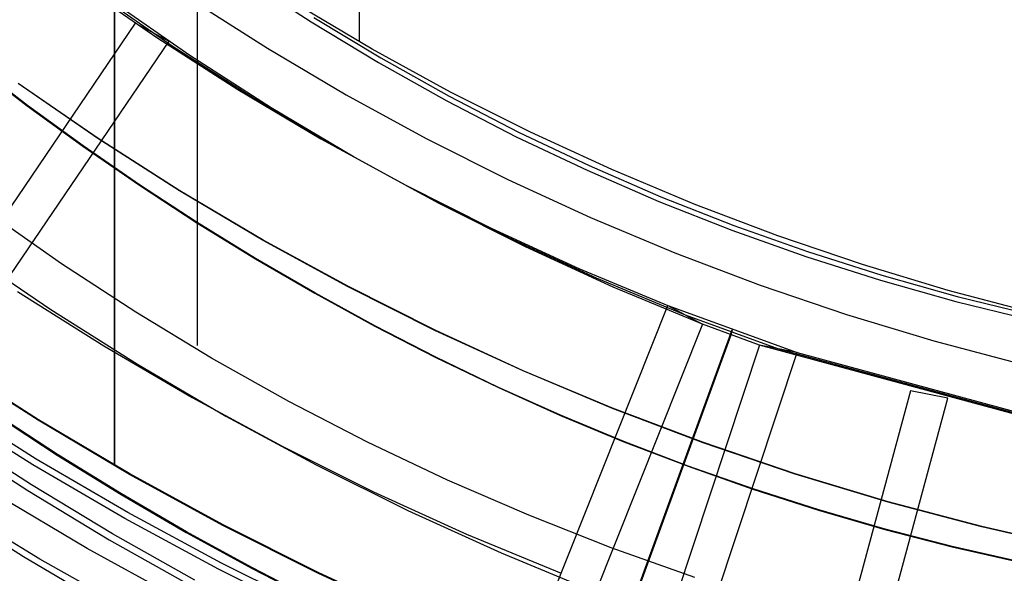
# Model space of a CAD drawing. Header units: millimetres. Extents: x 9001 to 10165, y -167 to 850.
# Tile 95 of 216: x 9571.15 to 9577.55, y 464.82 to 468.42. Entities that reach past the tile are written whole.
import ezdxf

# ---------------------------------------------------------------- set-up
doc = ezdxf.new("R2010")
doc.units = ezdxf.units.MM
doc.layers.add('1', color=7, linetype='Continuous')
doc.layers.add('PLASTICO NEGRO', color=7, linetype='Continuous')

msp = doc.modelspace()

# ---------------------------------------------------------------- linework, layer by layer
at = {"layer": '1', "color": 250, "true_color": 0x111111}
for p, q in [((9571.7692, 500.1685, 107.4778), (9571.7692, 465.5238, 107.4778)), ((9573.3578, 497.417, 229.4656), (9573.3578, 468.2754, 229.4656)), ((9572.3065, 476.5986, 145.4778), (9572.3065, 466.3019, 145.4778)), ((9571.7671, 473.7889, 225.2), (9571.7671, 465.5202, 225.2)), ((9572.6209, 468.6831, 39.9852), (9573.047, 468.4048, 39.9852)), ((9572.2642, 468.5528, 228.5255), (9572.7632, 468.2332, 228.5255)), ((9573.4418, 468.2272, 229.4656), (9572.9421, 468.5234, 229.4656)), ((9573.047, 468.4048, 39.9852), (9573.4823, 468.1411, 39.9852)), ((9573.0643, 468.4334, 104.4947), (9573.4987, 468.1702, 104.4947)), ((9572.7632, 468.2332, 228.5255), (9573.273, 467.931, 228.5255)), ((9573.9513, 467.9485, 229.4656), (9573.4418, 468.2272, 229.4656)), ((9573.4823, 468.1411, 39.9852), (9573.9262, 467.8922, 39.9852)), ((9573.4987, 468.1702, 104.4947), (9573.9418, 467.9218, 104.4947)), ((9570.8479, 468.1314, 98.1043), (9571.2026, 467.8596, 98.1043)), ((9571.2026, 467.8596, 102.5362), (9570.8479, 468.1314, 102.5363)), ((9570.849, 468.1329, 41.909), (9571.2036, 467.8611, 41.909)), ((9571.2036, 467.8611, 46.313), (9570.849, 468.1329, 46.313)), ((9571.661, 467.6457, 100.3203), (9571.1424, 468.0037, 100.3203)), ((9571.662, 467.6473, 44.111), (9571.1435, 468.0052, 44.111)), ((9574.4702, 467.6875, 229.4656), (9573.9513, 467.9485, 229.4656)), ((9573.273, 467.931, 228.5255), (9573.7929, 467.6466, 228.5255)), ((9573.9262, 467.8922, 39.9852), (9574.3783, 467.6585, 39.9852)), ((9573.9418, 467.9218, 104.4947), (9574.393, 467.6886, 104.4947)), ((9571.2026, 467.8596, 98.1043), (9571.5636, 467.5969, 98.1043)), ((9571.5636, 467.5969, 102.5362), (9571.2026, 467.8596, 102.5362)), ((9571.2036, 467.8611, 41.909), (9571.5647, 467.5984, 41.909)), ((9571.5647, 467.5984, 46.313), (9571.2036, 467.8611, 46.313)), ((9572.1917, 467.3059, 100.3203), (9571.661, 467.6457, 100.3203)), ((9572.1927, 467.3074, 44.111), (9571.662, 467.6473, 44.111)), ((9573.7929, 467.6466, 228.5255), (9574.3223, 467.3803, 228.5255)), ((9574.3783, 467.6585, 39.9852), (9574.8381, 467.4401, 39.9852)), ((9574.393, 467.6886, 104.4947), (9574.8518, 467.4707, 104.4947)), ((9574.9978, 467.4445, 229.4656), (9574.4702, 467.6875, 229.4656)), ((9571.5636, 467.5969, 98.1043), (9571.9309, 467.3434, 98.1043)), ((9571.9309, 467.3434, 102.5362), (9571.5636, 467.5969, 102.5362)), ((9571.5647, 467.5984, 41.909), (9571.9319, 467.345, 41.909)), ((9571.9319, 467.345, 46.313), (9571.5647, 467.5984, 46.313)), ((9574.8381, 467.4401, 39.9852), (9575.3049, 467.2375, 39.9852)), ((9574.8518, 467.4707, 104.4947), (9575.3177, 467.2684, 104.4947)), ((9575.5334, 467.2199, 229.4656), (9574.9978, 467.4445, 229.4656)), ((9574.3223, 467.3803, 228.5255), (9574.8605, 467.1324, 228.5255)), ((9571.9309, 467.3434, 98.1043), (9572.3043, 467.0993, 98.1043)), ((9572.3043, 467.0993, 102.5362), (9571.9309, 467.3434, 102.5362)), ((9571.9319, 467.345, 41.909), (9572.3053, 467.1009, 41.909)), ((9572.3053, 467.1009, 46.313), (9571.9319, 467.345, 46.313)), ((9572.7347, 466.9861, 44.111), (9572.1927, 467.3074, 44.111)), ((9572.7338, 466.9845, 100.3203), (9572.1917, 467.3059, 100.3203)), ((9575.3177, 467.2684, 104.4947), (9575.7902, 467.082, 104.4947)), ((9575.3049, 467.2375, 39.9852), (9575.7783, 467.0507, 39.9852)), ((9576.0765, 467.014, 229.4656), (9575.5334, 467.2199, 229.4656)), ((9571.4248, 466.8315, 145.4778), (9570.9539, 467.1622, 145.4778)), ((9574.8605, 467.1324, 228.5255), (9575.407, 466.9033, 228.5255)), ((9572.3043, 467.0993, 98.1043), (9572.6836, 466.865, 98.1043)), ((9572.6836, 466.865, 102.5362), (9572.3043, 467.0993, 102.5362)), ((9572.3053, 467.1009, 41.909), (9572.6845, 466.8666, 41.909)), ((9572.6845, 466.8666, 46.313), (9572.3053, 467.1009, 46.313)), ((9575.7902, 467.082, 104.4947), (9576.2687, 466.9116, 104.4947)), ((9575.7783, 467.0507, 39.9852), (9576.2578, 466.88, 39.9852)), ((9576.6263, 466.8269, 229.4656), (9576.0765, 467.014, 229.4656)), ((9573.2867, 466.6821, 100.3203), (9572.7338, 466.9845, 100.3203)), ((9573.2875, 466.6837, 44.111), (9572.7347, 466.9861, 44.111)), ((9572.6836, 466.865, 98.1043), (9573.0688, 466.6405, 98.1043)), ((9573.0688, 466.6405, 102.5362), (9572.6836, 466.865, 102.5362)), ((9572.6845, 466.8666, 41.909), (9573.0696, 466.6422, 41.909)), ((9573.0696, 466.6422, 46.313), (9572.6845, 466.8666, 46.313)), ((9575.407, 466.9033, 228.5255), (9575.9611, 466.6932, 228.5255)), ((9576.2578, 466.88, 39.9852), (9576.7427, 466.7256, 39.9852)), ((9576.2687, 466.9116, 104.4947), (9576.7527, 466.7575, 104.4947)), ((9571.9066, 466.5168, 145.4778), (9571.4248, 466.8315, 145.4778)), ((9577.1823, 466.6589, 229.4656), (9576.6263, 466.8269, 229.4656)), ((9576.7527, 466.7575, 104.4947), (9577.2416, 466.6199, 104.4947)), ((9573.8496, 466.3989, 100.3203), (9573.2867, 466.6821, 100.3203)), ((9573.8504, 466.4005, 44.111), (9573.2875, 466.6837, 44.111)), ((9575.9611, 466.6932, 228.5255), (9576.5221, 466.5023, 228.5255)), ((9576.7427, 466.7256, 39.9852), (9577.2326, 466.5876, 39.9852)), ((9573.0688, 466.6405, 98.1043), (9573.4596, 466.4263, 98.1043)), ((9573.4596, 466.4263, 102.5362), (9573.0688, 466.6405, 102.5362)), ((9573.0696, 466.6422, 41.909), (9573.4604, 466.4279, 41.909)), ((9573.4604, 466.4279, 46.313), (9573.0696, 466.6422, 46.313)), ((9577.7438, 466.5102, 229.4656), (9577.1823, 466.6589, 229.4656)), ((9577.2416, 466.6199, 104.4947), (9577.7349, 466.4988, 104.4947)), ((9577.2326, 466.5876, 39.9852), (9577.7269, 466.4663, 39.9852)), ((9572.3988, 466.2186, 145.4778), (9571.9066, 466.5168, 145.4778)), ((9576.5221, 466.5023, 228.5255), (9577.0894, 466.3309, 228.5255)), ((9573.4596, 466.4263, 98.1043), (9573.8559, 466.2224, 98.1043)), ((9573.8559, 466.2224, 102.5362), (9573.4596, 466.4263, 102.5362)), ((9573.4604, 466.4279, 41.909), (9573.8567, 466.2241, 41.909)), ((9573.8567, 466.2241, 46.313), (9573.4604, 466.4279, 46.313)), ((9574.4221, 466.1353, 100.3203), (9573.8496, 466.3989, 100.3203)), ((9574.4228, 466.137, 44.111), (9573.8504, 466.4005, 44.111)), ((9577.0894, 466.3309, 228.5255), (9577.6622, 466.1791, 228.5255)), ((9573.8559, 466.2224, 98.1043), (9574.2576, 466.0291, 98.1043)), ((9574.2576, 466.0291, 102.5362), (9573.8559, 466.2224, 102.5362)), ((9573.8567, 466.2241, 41.909), (9574.2584, 466.0308, 41.909)), ((9574.2584, 466.0308, 46.313), (9573.8567, 466.2241, 46.313)), ((9571.2729, 465.8151, 225.2), (9570.6913, 466.1876, 225.2)), ((9571.2729, 465.8151, 224.334), (9570.6913, 466.1876, 224.334)), ((9570.6935, 466.191, 107.4778), (9571.275, 465.8186, 107.4778)), ((9571.275, 465.8186, 125.9405), (9570.6935, 466.191, 125.9405)), ((9572.9008, 465.9372, 145.4778), (9572.3988, 466.2186, 145.4778)), ((9575.0032, 465.8916, 100.3203), (9574.4221, 466.1353, 100.3203)), ((9575.0039, 465.8933, 44.111), (9574.4228, 466.137, 44.111)), ((9574.2576, 466.0291, 98.1043), (9574.6645, 465.8467, 98.1043)), ((9574.6645, 465.8467, 102.5362), (9574.2576, 466.0291, 102.5362)), ((9574.2584, 466.0308, 41.909), (9574.6652, 465.8484, 41.909)), ((9574.6652, 465.8484, 46.313), (9574.2584, 466.0308, 46.313)), ((9571.26, 465.5628, 96.1312), (9570.676, 465.9317, 96.1312)), ((9573.412, 465.6729, 145.4778), (9572.9008, 465.9372, 145.4778)), ((9571.2375, 465.5258, 48.3312), (9570.6523, 465.8955, 48.3312)), ((9570.9871, 465.8562, 223.4679), (9571.3963, 465.5888, 223.4679)), ((9571.3984, 465.5923, 144.4031), (9570.9893, 465.8597, 144.4031)), ((9574.6645, 465.8467, 98.1043), (9575.0765, 465.6753, 98.1043)), ((9575.0765, 465.6753, 102.5362), (9574.6645, 465.8467, 102.5362)), ((9574.6652, 465.8484, 41.909), (9575.0772, 465.677, 41.909)), ((9575.0772, 465.677, 46.313), (9574.6652, 465.8484, 46.313)), ((9575.5925, 465.6681, 100.3203), (9575.0032, 465.8916, 100.3203)), ((9575.5931, 465.6699, 44.111), (9575.0039, 465.8933, 44.111)), ((9571.867, 465.463, 225.2), (9571.2729, 465.8151, 225.2)), ((9571.867, 465.463, 224.334), (9571.2729, 465.8151, 224.334)), ((9571.275, 465.8186, 107.4778), (9571.869, 465.4665, 107.4778)), ((9571.869, 465.4665, 125.9405), (9571.275, 465.8186, 125.9405)), ((9571.2288, 465.3946, 96.1312), (9570.7138, 465.7309, 96.1312)), ((9570.6902, 465.6943, 48.3312), (9571.2062, 465.3573, 48.3312)), ((9573.9318, 465.4261, 145.4778), (9573.412, 465.6729, 145.4778)), ((9575.0765, 465.6753, 98.1043), (9575.4935, 465.5153, 98.1043)), ((9575.4935, 465.5153, 102.5362), (9575.0765, 465.6753, 102.5362)), ((9575.0772, 465.677, 41.909), (9575.4942, 465.517, 41.909)), ((9575.4942, 465.517, 46.313), (9575.0772, 465.677, 46.313)), ((9576.1891, 465.4651, 100.3203), (9575.5925, 465.6681, 100.3203)), ((9576.1896, 465.4669, 44.111), (9575.5931, 465.6699, 44.111)), ((9571.3963, 465.5888, 223.4679), (9571.812, 465.3319, 223.4679)), ((9571.814, 465.3356, 144.4031), (9571.3984, 465.5923, 144.4031)), ((9571.835, 465.1763, 48.3312), (9571.2375, 465.5258, 48.3312)), ((9571.8562, 465.214, 96.1312), (9571.26, 465.5628, 96.1312)), ((9575.4942, 465.517, 41.909), (9575.9159, 465.3685, 41.909)), ((9575.9159, 465.3685, 46.313), (9575.4942, 465.517, 46.313)), ((9572.4729, 465.1315, 225.2), (9571.867, 465.463, 225.2)), ((9572.4729, 465.1315, 224.334), (9571.867, 465.463, 224.334)), ((9571.869, 465.4665, 107.4778), (9572.4748, 465.1351, 107.4778)), ((9572.4748, 465.1351, 125.9405), (9571.869, 465.4665, 125.9405)), ((9575.4935, 465.5153, 98.1043), (9575.9153, 465.3667, 98.1043)), ((9575.9153, 465.3667, 102.5362), (9575.4935, 465.5153, 102.5362)), ((9576.7923, 465.2829, 100.3203), (9576.1891, 465.4651, 100.3203)), ((9576.7928, 465.2846, 44.111), (9576.1896, 465.4669, 44.111)), ((9571.7548, 465.0759, 96.1312), (9571.2288, 465.3946, 96.1312)), ((9574.4597, 465.1969, 145.4778), (9573.9318, 465.4261, 145.4778)), ((9571.5922, 464.9806, 231.7015), (9570.9816, 465.3426, 231.7015)), ((9571.2062, 465.3573, 48.3312), (9571.7334, 465.0379, 48.3312)), ((9571.812, 465.3319, 223.4679), (9572.2341, 465.086, 223.4679)), ((9572.236, 465.0897, 144.4031), (9571.814, 465.3356, 144.4031)), ((9575.9153, 465.3667, 98.1043), (9576.3417, 465.23, 98.1043)), ((9576.3417, 465.23, 102.5362), (9575.9153, 465.3667, 102.5362)), ((9575.9159, 465.3685, 41.909), (9576.3423, 465.2318, 41.909)), ((9576.3423, 465.2318, 46.313), (9575.9159, 465.3685, 46.313)), ((9570.6259, 465.2815, 222.7), (9571.1777, 464.9299, 222.7)), ((9571.2841, 464.9127, 222.7), (9570.6969, 465.2692, 222.7)), ((9577.4015, 465.1215, 100.3203), (9576.7923, 465.2829, 100.3203)), ((9577.4019, 465.1233, 44.111), (9576.7928, 465.2846, 44.111)), ((9572.4639, 464.8858, 96.1312), (9571.8562, 465.214, 96.1312)), ((9574.995, 464.9857, 145.4778), (9574.4597, 465.1969, 145.4778)), ((9576.3417, 465.23, 98.1043), (9576.7727, 465.1053, 98.1043)), ((9576.7727, 465.1053, 102.5362), (9576.3417, 465.23, 102.5362)), ((9576.3423, 465.2318, 41.909), (9576.7732, 465.1071, 41.909)), ((9576.7732, 465.1071, 46.313), (9576.3423, 465.2318, 46.313)), ((9572.444, 464.8474, 48.3312), (9571.835, 465.1763, 48.3312)), ((9572.4748, 465.1351, 107.4778), (9573.0916, 464.8249, 107.4778)), ((9573.0916, 464.8249, 125.9405), (9572.4748, 465.1351, 125.9405)), ((9572.2913, 464.7752, 96.1312), (9571.7548, 465.0759, 96.1312)), ((9572.2341, 465.086, 223.4679), (9572.6623, 464.8512, 223.4679)), ((9572.6642, 464.8549, 144.4031), (9572.236, 465.0897, 144.4031)), ((9573.0898, 464.8211, 225.2), (9572.4729, 465.1315, 225.2)), ((9573.0898, 464.8211, 224.334), (9572.4729, 465.1315, 224.334)), ((9576.7727, 465.1053, 98.1043), (9577.208, 464.9927, 98.1043)), ((9577.208, 464.9927, 102.5362), (9576.7727, 465.1053, 102.5362)), ((9576.7732, 465.1071, 41.909), (9577.2085, 464.9946, 41.909)), ((9577.2085, 464.9946, 46.313), (9576.7732, 465.1071, 46.313)), ((9578.0159, 464.9813, 100.3203), (9577.4015, 465.1215, 100.3203)), ((9578.0163, 464.9831, 44.111), (9577.4019, 465.1233, 44.111)), ((9571.7334, 465.0379, 48.3312), (9572.271, 464.7365, 48.3312)), ((9572.2149, 464.64, 231.7015), (9571.5922, 464.9806, 231.7015)), ((9575.5371, 464.7927, 145.4778), (9574.995, 464.9857, 145.4778)), ((9577.208, 464.9927, 98.1043), (9577.6476, 464.8927, 98.1043)), ((9577.6476, 464.8927, 102.5362), (9577.208, 464.9927, 102.5362)), ((9577.2085, 464.9946, 41.909), (9577.648, 464.8945, 41.909)), ((9577.648, 464.8945, 46.313), (9577.2085, 464.9946, 46.313)), ((9571.1777, 464.9299, 222.7), (9571.741, 464.5971, 222.7)), ((9571.8828, 464.5758, 222.7), (9571.2841, 464.9127, 222.7)), ((9573.0826, 464.5786, 96.1312), (9572.4639, 464.8858, 96.1312)), ((9573.064, 464.5395, 48.3312), (9572.444, 464.8474, 48.3312)), ((9572.6623, 464.8512, 223.4679), (9573.0967, 464.6277, 223.4679)), ((9573.0985, 464.6315, 144.4031), (9572.6642, 464.8549, 144.4031)), ((9573.7172, 464.5323, 225.2), (9573.0898, 464.8211, 225.2)), ((9573.7172, 464.5323, 224.334), (9573.0898, 464.8211, 224.334)), ((9573.0916, 464.8249, 107.4778), (9573.7188, 464.536, 107.4778)), ((9573.7188, 464.536, 125.9405), (9573.0916, 464.8249, 125.9405))]:
    msp.add_line(p, q, dxfattribs=at)
at = {"layer": 'PLASTICO NEGRO', "color": 254, "true_color": 0xcad1ee}
for p, q in [((9571.5286, 468.6612, 30.6974), (9572.0432, 468.3039, 30.8005)), ((9571.6351, 468.6033, 29.9573), (9572.1504, 468.2455, 30.0605)), ((9572.2576, 468.187, 29.3205), (9571.7415, 468.5455, 29.2171)), ((9569.8, 465.2923, 30.7131), (9571.906, 468.3967, 30.7731)), ((9571.906, 468.3967, 30.7731), (9572.1212, 468.2792, 29.2933)), ((9572.1212, 468.2792, 29.2933), (9570.0152, 465.1749, 29.2333)), ((9572.0432, 468.3039, 30.8005), (9572.5698, 467.9651, 30.9046)), ((9572.1504, 468.2455, 30.0605), (9572.6779, 467.9061, 30.1647)), ((9572.7859, 467.847, 29.4249), (9572.2576, 468.187, 29.3205)), ((9572.5698, 467.9651, 30.9046), (9573.1079, 467.6451, 31.0096)), ((9572.6779, 467.9061, 30.1647), (9573.2168, 467.5856, 30.2699)), ((9573.3258, 467.526, 29.5303), (9572.7859, 467.847, 29.4249)), ((9573.1079, 467.6451, 31.0096), (9573.6569, 467.3444, 31.1154)), ((9573.2168, 467.5856, 30.2699), (9573.7667, 467.2843, 30.3759)), ((9573.8765, 467.2243, 29.6365), (9573.3258, 467.526, 29.5303)), ((9573.6569, 467.3444, 31.1154), (9574.216, 467.0633, 31.222)), ((9573.7667, 467.2843, 30.3759), (9574.3267, 467.0028, 30.4826)), ((9574.4374, 466.9422, 29.7433), (9573.8765, 467.2243, 29.6365)), ((9574.216, 467.0633, 31.222), (9574.7846, 466.8021, 31.329)), ((9574.3267, 467.0028, 30.4826), (9574.8962, 466.7412, 30.5899)), ((9575.0078, 466.6802, 29.8508), (9574.4374, 466.9422, 29.7433)), ((9570.8047, 466.9101, 29.2105), (9571.3551, 466.5349, 29.3204)), ((9574.7846, 466.8021, 31.329), (9575.362, 466.5612, 31.4366)), ((9574.8962, 466.7412, 30.5899), (9575.4746, 466.4999, 30.6976)), ((9575.5871, 466.4386, 29.9586), (9575.0078, 466.6802, 29.8508)), ((9571.1392, 466.6529, 30.8001), (9571.7005, 466.2976, 30.9107)), ((9573.9753, 463.0779, 31.5145), (9575.362, 466.5612, 31.4366)), ((9575.362, 466.5612, 31.4366), (9576.2025, 466.2551, 31.4392)), ((9575.362, 466.5612, 31.4366), (9575.5871, 466.4386, 29.9586)), ((9571.3551, 466.5349, 29.3204), (9571.9179, 466.1787, 29.4313)), ((9575.4746, 466.4999, 30.6976), (9576.0806, 466.2791, 30.6995)), ((9575.5871, 466.4386, 29.9586), (9574.2004, 462.9552, 30.0365)), ((9575.9587, 466.3032, 29.9599), (9575.5871, 466.4386, 29.9586)), ((9575.7723, 466.3683, 29.9766), (9574.4888, 462.8459, 30.0639)), ((9574.4963, 462.8805, 31.5629), (9575.7799, 466.4029, 31.4757)), ((9575.7799, 466.4029, 31.4757), (9575.7723, 466.3683, 29.9766)), ((9571.7005, 466.2976, 30.9107), (9572.2735, 465.9617, 31.0223)), ((9575.9587, 466.3032, 29.9599), (9574.7796, 462.7443, 30.0384)), ((9577.932, 465.7672, 29.6193), (9575.9587, 466.3032, 29.9599)), ((9576.2025, 466.2551, 31.4392), (9575.9587, 466.3032, 29.9599)), ((9575.0234, 462.6961, 31.5177), (9576.2025, 466.2551, 31.4392)), ((9576.0806, 466.2791, 30.6995), (9578.0525, 465.7436, 30.3591)), ((9576.2025, 466.2551, 31.4392), (9578.173, 465.7199, 31.099)), ((9571.9179, 466.1787, 29.4313), (9572.4924, 465.842, 29.5432)), ((9576.9389, 466.0061, 29.7892), (9575.9633, 462.3855, 29.8323)), ((9577.1813, 465.9584, 31.2687), (9576.9389, 466.0061, 29.7892)), ((9572.2735, 465.9617, 31.0223), (9572.8575, 465.6457, 31.1347)), ((9576.2057, 462.3378, 31.3118), (9577.1813, 465.9584, 31.2687)), ((9572.4924, 465.842, 29.5432), (9573.0779, 465.5251, 29.6559)), ((9572.8575, 465.6457, 31.1347), (9573.4518, 465.3497, 31.2478)), ((9573.0779, 465.5251, 29.6559), (9573.6737, 465.2284, 29.7693)), ((9573.4518, 465.3497, 31.2478), (9574.0557, 465.0743, 31.3614)), ((9573.6737, 465.2284, 29.7693), (9574.2793, 464.9522, 29.8832)), ((9574.0557, 465.0743, 31.3614), (9574.6687, 464.8196, 31.4755)), ((9574.2793, 464.9522, 29.8832), (9574.8938, 464.6969, 29.9976))]:
    msp.add_line(p, q, dxfattribs=at)

doc.saveas('drawing.dxf')
